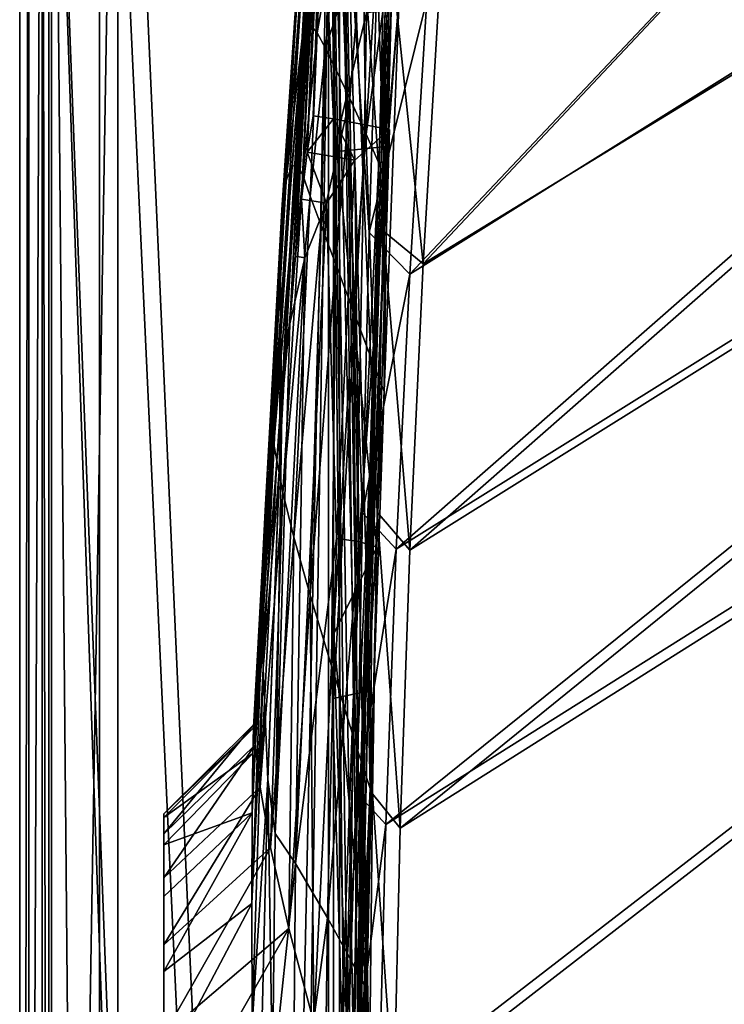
# Model space of a CAD drawing. Header units: metres. Extents: x -904 to 0, y -908 to 0.
# Tile 53 of 133: x -904 to -788, y -295 to -132. Entities that reach past the tile are written whole.
import ezdxf

# ---------------------------------------------------------------- set-up
doc = ezdxf.new("R2010")
doc.units = ezdxf.units.M

msp = doc.modelspace()

# ---------------------------------------------------------------- linework, layer by layer
at = {"layer": 'None0'}
for points in [[(-899.187134, -888.390259, 163.059692), (-899.187134, -888.390259, 168.059692), (-899.186829, -43.411888, 163.059692)], [(-899.187134, -888.390259, 168.059692), (-899.187134, -890.147583, 172.302338), (-899.186829, -43.411888, 163.059692)], [(-899.186829, -43.411888, 163.059692), (-899.187134, -890.147583, 172.302338), (-899.187134, -894.390259, 2063.059814)], [(-899.187134, -894.390259, 2063.059814), (-899.186829, -43.411888, 2063.059814), (-899.186829, -43.411888, 163.059692)], [(-899.187134, -894.390259, 2063.059814), (-871.344543, -849.975159, 2063.059814), (-899.186829, -43.411888, 2063.059814)], [(-899.186829, -43.411888, 163.059692), (-868.672241, -845.906982, 163.059692), (-899.187134, -888.390259, 163.059692)], [(-871.344543, -849.975159, 2063.059814), (-868.672241, -845.906982, 2063.059814), (-899.186829, -43.411888, 2063.059814)], [(-899.186829, -43.411888, 2063.059814), (-868.672241, -845.906982, 2063.059814), (-852.187439, -64.538887, 2063.059814)], [(-899.186829, -43.411888, 163.059692), (-852.187439, -64.538887, 163.059692), (-868.672241, -845.906982, 163.059692)], [(-868.672241, -845.906982, 2063.059814), (-864.603943, -843.234802, 2063.059814), (-852.187439, -64.538887, 2063.059814)], [(-852.187439, -64.538887, 163.059692), (-864.603943, -843.234802, 163.059692), (-868.672241, -845.906982, 163.059692)], [(-852.187439, -64.538887, 2063.059814), (-864.603943, -843.234802, 2063.059814), (-852.187439, -837.392517, 2063.059814)], [(-852.187439, -64.538887, 163.059692), (-852.187439, -837.392517, 163.059692), (-864.603943, -843.234802, 163.059692)], [(-852.187439, -64.538887, 224.256042), (-854.146423, -106.353127, 216.396912), (-852.187073, -148.874451, 208.647034)], [(-852.187012, -320.000031, 188.291229), (-852.187012, -406.370148, 183.651077), (-852.187439, -64.538887, 163.059692)], [(-852.187012, -406.370148, 183.651077), (-852.187012, -492.919098, 182.75032), (-852.187439, -64.538887, 163.059692)], [(-852.187439, -64.538887, 163.059692), (-852.187012, -492.919098, 182.75032), (-852.187439, -837.392517, 163.059692)], [(-852.187439, -64.538887, 224.256042), (-852.187073, -148.874451, 208.647034), (-852.187439, -64.538887, 163.059692)], [(-852.187073, -148.874451, 208.647034), (-852.187012, -234.050003, 196.644943), (-852.187439, -64.538887, 163.059692)], [(-852.187439, -64.538887, 163.059692), (-852.187012, -234.050003, 196.644943), (-852.187012, -320.000031, 188.291229)], [(-852.187439, -837.392517, 2063.059814), (-852.187439, -426.39035, 2043.010376), (-852.187439, -64.538887, 2063.059814)], [(-852.187439, -426.39035, 2043.010376), (-852.187439, -335.36087, 2038.928101), (-852.187439, -64.538887, 2063.059814)], [(-852.187439, -64.538887, 2063.059814), (-852.187439, -335.36087, 2038.928101), (-852.187439, -244.60878, 2030.703491)], [(-852.187439, -244.60878, 2030.703491), (-852.187439, -154.319702, 2018.352661), (-852.187439, -64.538887, 2063.059814)], [(-852.187439, -154.319702, 2018.352661), (-852.187439, -109.404991, 2010.636963), (-852.187439, -64.538887, 2063.059814)], [(-855.545593, -148.332077, 209.335098), (-854.146423, -106.353127, 216.396912), (-856.515625, -154.372223, 280.769806)], [(-854.146423, -106.353127, 216.396912), (-854.698242, -109.384781, 285.92218), (-856.515625, -154.372223, 280.769806)], [(-854.146423, -106.353127, 216.396912), (-855.545593, -148.332077, 209.335098), (-852.187073, -148.874451, 208.647034)], [(-856.515625, -154.372223, 280.769806), (-854.698242, -109.384781, 285.92218), (-857.483459, -162.117569, 352.039917)], [(-854.698242, -109.384781, 285.92218), (-855.248962, -113.269043, 355.365173), (-857.483459, -162.117569, 352.039917)], [(-857.144714, -133.620621, 1220.62793), (-856.426514, -111.765259, 1113.059692), (-853.835876, -110.332275, 1326.758667)], [(-856.008667, -133.365433, 1328.22937), (-857.144714, -133.620621, 1220.62793), (-853.835876, -110.332275, 1326.758667)], [(-854.882874, -134.63475, 1435.807739), (-856.008667, -133.365433, 1328.22937), (-853.835876, -110.332275, 1326.758667)], [(-853.835876, -110.332275, 1326.758667), (-851.111877, -112.802902, 1540.407349), (-854.882874, -134.63475, 1435.807739)], [(-852.187439, -109.404991, 2010.636963), (-852.187439, -154.319702, 2018.352661), (-846.743103, -131.360657, 2013.56604)], [(-856.426514, -111.765259, 1113.059692), (-860.019897, -159.045425, 1113.059814), (-857.346497, -114.241646, 989.075867)], [(-860.019897, -159.045425, 1113.059814), (-856.426514, -111.765259, 1113.059692), (-857.144714, -133.620621, 1220.62793)], [(-857.483459, -162.117569, 352.039917), (-855.248962, -113.269043, 355.365173), (-858.448486, -171.563599, 423.103943)], [(-855.248962, -113.269043, 355.365173), (-855.798279, -118.003647, 424.705109), (-858.448486, -171.563599, 423.103943)], [(-854.882874, -134.63475, 1435.807739), (-851.111877, -112.802902, 1540.407349), (-853.526306, -137.186096, 1543.323364)], [(-853.526306, -137.186096, 1543.323364), (-851.111877, -112.802902, 1540.407349), (-847.353516, -118.264091, 1753.816162)], [(-860.019897, -159.045425, 1113.059814), (-860.72876, -163.910965, 988.819336), (-857.346497, -114.241646, 989.075867)], [(-857.346497, -114.241646, 989.075867), (-860.72876, -163.910965, 988.819336), (-857.450256, -118.123604, 865.248657)], [(-857.450256, -118.123604, 865.248657), (-860.961792, -171.385178, 864.865967), (-857.192261, -123.16011, 741.583557)], [(-860.72876, -163.910965, 988.819336), (-860.961792, -171.385178, 864.865967), (-857.450256, -118.123604, 865.248657)], [(-858.448486, -171.563599, 423.103943), (-855.798279, -118.003647, 424.705109), (-859.410156, -182.705002, 493.922089)], [(-855.798279, -118.003647, 424.705109), (-856.345947, -123.58593, 493.922089), (-859.410156, -182.705002, 493.922089)], [(-847.353516, -118.264091, 1753.816162), (-849.492249, -145.492599, 1758.057739), (-853.526306, -137.186096, 1543.323364)], [(-847.353516, -118.264091, 1753.816162), (-846.848694, -151.269241, 1865.209106), (-849.492249, -145.492599, 1758.057739)], [(-845.05658, -122.07695, 1860.376709), (-846.848694, -151.269241, 1865.209106), (-847.353516, -118.264091, 1753.816162)], [(-857.192261, -123.16011, 741.583557), (-860.961792, -171.385178, 864.865967), (-860.95105, -181.401642, 741.280884)], [(-860.95105, -181.401642, 741.280884), (-857.057556, -131.575012, 618.059509), (-857.192261, -123.16011, 741.583557)], [(-856.804688, -125.654785, 556.047302), (-860.330933, -186.842377, 556.103882), (-856.345947, -123.58593, 493.922089)], [(-860.330933, -186.842377, 556.103882), (-859.410156, -182.705002, 493.922089), (-856.345947, -123.58593, 493.922089)], [(-843.817139, -158.146027, 1972.170166), (-846.848694, -151.269241, 1865.209106), (-845.05658, -122.07695, 1860.376709)], [(-842.501038, -126.62323, 1966.810425), (-843.817139, -158.146027, 1972.170166), (-845.05658, -122.07695, 1860.376709)], [(-857.057556, -131.575012, 618.059509), (-860.742249, -198.687668, 618.059631), (-856.804688, -125.654785, 556.047302)], [(-860.742249, -198.687668, 618.059631), (-860.330933, -186.842377, 556.103882), (-856.804688, -125.654785, 556.047302)], [(-841.333618, -128.692398, 2012.136963), (-843.817139, -158.146027, 1972.170166), (-842.501038, -126.62323, 1966.810425)], [(-843.839783, -193.927948, 2022.800781), (-841.333618, -128.692398, 2012.136963), (-843.296448, -153.40448, 2016.618042)], [(-841.333618, -128.692398, 2012.136963), (-843.839783, -193.927948, 2022.800781), (-843.817139, -158.146027, 1972.170166)], [(-843.296448, -153.40448, 2016.618042), (-841.333618, -128.692398, 2012.136963), (-842.659851, -130.998917, 2012.773193)], [(-860.742249, -198.687668, 618.059631), (-857.057556, -131.575012, 618.059509), (-860.95105, -181.401642, 741.280884)], [(-852.187439, -154.319702, 2018.352661), (-847.106873, -153.796722, 2017.36145), (-846.743103, -131.360657, 2013.56604)], [(-846.743103, -131.360657, 2013.56604), (-847.106873, -153.796722, 2017.36145), (-844.020935, -131.119492, 2013.037476)], [(-847.106873, -153.796722, 2017.36145), (-844.566589, -153.535233, 2016.865845), (-844.020935, -131.119492, 2013.037476)], [(-844.020935, -131.119492, 2013.037476), (-844.566589, -153.535233, 2016.865845), (-843.680664, -131.089355, 2012.971436)], [(-844.566589, -153.535233, 2016.865845), (-844.249023, -153.502533, 2016.803955), (-843.680664, -131.089355, 2012.971436)], [(-843.680664, -131.089355, 2012.971436), (-844.249023, -153.502533, 2016.803955), (-843.340393, -131.059204, 2012.905396)], [(-844.249023, -153.502533, 2016.803955), (-843.931519, -153.469849, 2016.741943), (-843.340393, -131.059204, 2012.905396)], [(-843.340393, -131.059204, 2012.905396), (-843.931519, -153.469849, 2016.741943), (-842.659851, -130.998917, 2012.773193)], [(-843.931519, -153.469849, 2016.741943), (-843.296448, -153.40448, 2016.618042), (-842.659851, -130.998917, 2012.773193)], [(-857.144714, -133.620621, 1220.62793), (-856.008667, -133.365433, 1328.22937), (-858.162964, -156.423538, 1329.586548)], [(-858.162964, -156.423538, 1329.586548), (-856.008667, -133.365433, 1328.22937), (-857.255005, -158.161514, 1437.841309)], [(-857.255005, -158.161514, 1437.841309), (-856.008667, -133.365433, 1328.22937), (-854.882874, -134.63475, 1435.807739)], [(-859.084595, -156.718246, 1221.301025), (-860.019897, -159.045425, 1113.059814), (-857.144714, -133.620621, 1220.62793)], [(-859.084595, -156.718246, 1221.301025), (-857.144714, -133.620621, 1220.62793), (-858.162964, -156.423538, 1329.586548)], [(-856.039429, -161.608856, 1546.012451), (-857.255005, -158.161514, 1437.841309), (-854.882874, -134.63475, 1435.807739)], [(-856.039429, -161.608856, 1546.012451), (-854.882874, -134.63475, 1435.807739), (-853.526306, -137.186096, 1543.323364)], [(-856.039429, -161.608856, 1546.012451), (-853.526306, -137.186096, 1543.323364), (-854.230835, -166.476471, 1654.066406)], [(-853.526306, -137.186096, 1543.323364), (-849.492249, -145.492599, 1758.057739), (-854.230835, -166.476471, 1654.066406)], [(-854.230835, -166.476471, 1654.066406), (-849.492249, -145.492599, 1758.057739), (-851.846924, -172.775284, 1761.958862)], [(-849.492249, -145.492599, 1758.057739), (-848.915283, -180.523041, 1869.644287), (-851.846924, -172.775284, 1761.958862)], [(-846.848694, -151.269241, 1865.209106), (-848.915283, -180.523041, 1869.644287), (-849.492249, -145.492599, 1758.057739)], [(-856.515625, -154.372223, 280.769806), (-852.187073, -148.874451, 208.647034), (-855.545593, -148.332077, 209.335098)], [(-848.648621, -155.704865, 280.146576), (-852.187073, -148.874451, 208.647034), (-856.515625, -154.372223, 280.769806)], [(-848.648621, -155.704865, 280.146576), (-842.956299, -150.6091, 210.013748), (-852.187073, -148.874451, 208.647034)], [(-852.187073, -148.874451, 208.647034), (-845.020508, -219.630936, 199.689178), (-852.187012, -234.050003, 196.644943)], [(-852.187073, -148.874451, 208.647034), (-842.956299, -150.6091, 210.013748), (-845.020508, -219.630936, 199.689178)], [(-845.466309, -189.737625, 1977.07605), (-848.915283, -180.523041, 1869.644287), (-846.848694, -151.269241, 1865.209106)], [(-842.956299, -150.6091, 210.013748), (-848.648621, -155.704865, 280.146576), (-847.978638, -218.690521, 237.89888)], [(-845.020508, -219.630936, 199.689178), (-842.956299, -150.6091, 210.013748), (-847.978638, -218.690521, 237.89888)], [(-843.817139, -158.146027, 1972.170166), (-845.466309, -189.737625, 1977.07605), (-846.848694, -151.269241, 1865.209106)], [(-853.352173, -162.802628, 351.631989), (-856.515625, -154.372223, 280.769806), (-857.483459, -162.117569, 352.039917)], [(-853.352173, -162.802628, 351.631989), (-848.648621, -155.704865, 280.146576), (-856.515625, -154.372223, 280.769806)], [(-852.187439, -154.319702, 2018.352661), (-852.187439, -244.60878, 2030.703491), (-847.106873, -153.796722, 2017.36145)], [(-852.187439, -244.60878, 2030.703491), (-848.913025, -243.916534, 2030.043457), (-847.106873, -153.796722, 2017.36145)], [(-847.106873, -153.796722, 2017.36145), (-848.913025, -243.916534, 2030.043457), (-844.566589, -153.535233, 2016.865845)], [(-848.913025, -243.916534, 2030.043457), (-847.275818, -243.570419, 2029.713379), (-844.566589, -153.535233, 2016.865845)], [(-844.566589, -153.535233, 2016.865845), (-847.275818, -243.570419, 2029.713379), (-844.249023, -153.502533, 2016.803955)], [(-847.275818, -243.570419, 2029.713379), (-847.071167, -243.527145, 2029.672119), (-844.249023, -153.502533, 2016.803955)], [(-844.249023, -153.502533, 2016.803955), (-847.071167, -243.527145, 2029.672119), (-843.931519, -153.469849, 2016.741943)], [(-847.071167, -243.527145, 2029.672119), (-846.866516, -243.483887, 2029.630859), (-843.931519, -153.469849, 2016.741943)], [(-843.931519, -153.469849, 2016.741943), (-846.866516, -243.483887, 2029.630859), (-843.296448, -153.40448, 2016.618042)], [(-846.866516, -243.483887, 2029.630859), (-846.457214, -243.397354, 2029.54834), (-843.296448, -153.40448, 2016.618042)], [(-846.457214, -243.397354, 2029.54834), (-843.839783, -193.927948, 2022.800781), (-843.296448, -153.40448, 2016.618042)], [(-848.648621, -155.704865, 280.146576), (-853.352173, -162.802628, 351.631989), (-851.701233, -218.192673, 292.218689)], [(-847.978638, -218.690521, 237.89888), (-848.648621, -155.704865, 280.146576), (-851.701233, -218.192673, 292.218689)], [(-860.019897, -159.045425, 1113.059814), (-859.084595, -156.718246, 1221.301025), (-862.527039, -202.970108, 1222.443115)], [(-862.527039, -202.970108, 1222.443115), (-859.084595, -156.718246, 1221.301025), (-862.017334, -202.624374, 1331.8927)], [(-859.084595, -156.718246, 1221.301025), (-858.162964, -156.423538, 1329.586548), (-862.017334, -202.624374, 1331.8927)], [(-862.017334, -202.624374, 1331.8927), (-858.162964, -156.423538, 1329.586548), (-861.528137, -205.327621, 1441.296265)], [(-858.162964, -156.423538, 1329.586548), (-857.255005, -158.161514, 1437.841309), (-861.528137, -205.327621, 1441.296265)], [(-860.019897, -159.045425, 1113.059814), (-863.057373, -206.364563, 1113.059937), (-860.72876, -163.910965, 988.819336)], [(-863.057373, -206.364563, 1113.059937), (-860.019897, -159.045425, 1113.059814), (-862.527039, -202.970108, 1222.443115)], [(-861.528137, -205.327621, 1441.296265), (-857.255005, -158.161514, 1437.841309), (-860.577454, -210.59494, 1550.574463)], [(-857.255005, -158.161514, 1437.841309), (-856.039429, -161.608856, 1546.012451), (-860.577454, -210.59494, 1550.574463)], [(-843.839783, -193.927948, 2022.800781), (-845.466309, -189.737625, 1977.07605), (-843.817139, -158.146027, 1972.170166)], [(-860.577454, -210.59494, 1550.574463), (-856.039429, -161.608856, 1546.012451), (-858.737305, -217.992691, 1659.676758)], [(-856.039429, -161.608856, 1546.012451), (-854.230835, -166.476471, 1654.066406), (-858.737305, -217.992691, 1659.676758)], [(-856.938232, -171.806396, 422.922394), (-857.483459, -162.117569, 352.039917), (-858.448486, -171.563599, 423.103943)], [(-856.938232, -171.806396, 422.922394), (-853.352173, -162.802628, 351.631989), (-857.483459, -162.117569, 352.039917)], [(-863.057373, -206.364563, 1113.059937), (-863.479919, -213.619247, 988.579285), (-860.72876, -163.910965, 988.819336)], [(-860.72876, -163.910965, 988.819336), (-863.479919, -213.619247, 988.579285), (-860.961792, -171.385178, 864.865967)], [(-851.701233, -218.192673, 292.218689), (-853.352173, -162.802628, 351.631989), (-858.447388, -271.876129, 400.157715)], [(-858.447388, -271.876129, 400.157715), (-853.352173, -162.802628, 351.631989), (-856.938232, -171.806396, 422.922394)], [(-858.737305, -217.992691, 1659.676758), (-854.230835, -166.476471, 1654.066406), (-856.034241, -227.537216, 1768.536743)], [(-854.230835, -166.476471, 1654.066406), (-851.846924, -172.775284, 1761.958862), (-856.034241, -227.537216, 1768.536743)], [(-860.961792, -171.385178, 864.865967), (-863.705688, -224.688232, 864.497925), (-860.95105, -181.401642, 741.280884)], [(-863.479919, -213.619247, 988.579285), (-863.705688, -224.688232, 864.497925), (-860.961792, -171.385178, 864.865967)], [(-858.447388, -271.876129, 400.157715), (-856.938232, -171.806396, 422.922394), (-861.816345, -266.943756, 509.032623)], [(-856.938232, -171.806396, 422.922394), (-859.410156, -182.705002, 493.922089), (-861.816345, -266.943756, 509.032623)], [(-859.410156, -182.705002, 493.922089), (-856.938232, -171.806396, 422.922394), (-858.448486, -171.563599, 423.103943)], [(-856.034241, -227.537216, 1768.536743), (-851.846924, -172.775284, 1761.958862), (-852.509521, -239.255142, 1877.086304)], [(-851.846924, -172.775284, 1761.958862), (-848.915283, -180.523041, 1869.644287), (-852.509521, -239.255142, 1877.086304)], [(-852.509521, -239.255142, 1877.086304), (-848.915283, -180.523041, 1869.644287), (-848.208801, -253.17334, 1985.255249)], [(-848.915283, -180.523041, 1869.644287), (-845.466309, -189.737625, 1977.07605), (-848.208801, -253.17334, 1985.255249)], [(-860.95105, -181.401642, 741.280884), (-863.705688, -224.688232, 864.497925), (-863.7901, -239.688644, 740.983704)], [(-861.095825, -206.458206, 618.059631), (-860.95105, -181.401642, 741.280884), (-863.7901, -239.688644, 740.983704)], [(-861.095825, -206.458206, 618.059631), (-860.742249, -198.687668, 618.059631), (-860.95105, -181.401642, 741.280884)], [(-861.816345, -266.943756, 509.032623), (-859.410156, -182.705002, 493.922089), (-860.676086, -193.926697, 556.110413)], [(-860.330933, -186.842377, 556.103882), (-860.676086, -193.926697, 556.110413), (-859.410156, -182.705002, 493.922089)], [(-860.742249, -198.687668, 618.059631), (-861.095825, -206.458206, 618.059631), (-860.330933, -186.842377, 556.103882)], [(-861.095825, -206.458206, 618.059631), (-860.676086, -193.926697, 556.110413), (-860.330933, -186.842377, 556.103882)], [(-848.208801, -253.17334, 1985.255249), (-845.466309, -189.737625, 1977.07605), (-846.140808, -259.499847, 2031.267212)], [(-845.466309, -189.737625, 1977.07605), (-843.839783, -193.927948, 2022.800781), (-846.140808, -259.499847, 2031.267212)], [(-861.095825, -206.458206, 618.059631), (-863.058655, -258.014404, 618.059753), (-860.676086, -193.926697, 556.110413)], [(-863.058655, -258.014404, 618.059753), (-861.816345, -266.943756, 509.032623), (-860.676086, -193.926697, 556.110413)], [(-846.140808, -259.499847, 2031.267212), (-843.839783, -193.927948, 2022.800781), (-846.457214, -243.397354, 2029.54834)], [(-865.358643, -248.910019, 1327.705444), (-865.418457, -249.464615, 1216.27063), (-862.527039, -202.970108, 1222.443115)], [(-862.527039, -202.970108, 1222.443115), (-865.418457, -249.464615, 1216.27063), (-863.057373, -206.364563, 1113.059937)], [(-865.103455, -252.256973, 1438.708862), (-865.358643, -248.910019, 1327.705444), (-862.017334, -202.624374, 1331.8927)], [(-862.017334, -202.624374, 1331.8927), (-865.358643, -248.910019, 1327.705444), (-862.527039, -202.970108, 1222.443115)], [(-861.528137, -205.327621, 1441.296265), (-865.103455, -252.256973, 1438.708862), (-862.017334, -202.624374, 1331.8927)], [(-863.057373, -206.364563, 1113.059937), (-865.53363, -253.716415, 1113.059937), (-863.479919, -213.619247, 988.579285)], [(-865.418457, -249.464615, 1216.27063), (-865.53363, -253.716415, 1113.059937), (-863.057373, -206.364563, 1113.059937)], [(-864.293274, -259.28833, 1551.265625), (-865.103455, -252.256973, 1438.708862), (-861.528137, -205.327621, 1441.296265)], [(-860.577454, -210.59494, 1550.574463), (-864.293274, -259.28833, 1551.265625), (-861.528137, -205.327621, 1441.296265)], [(-863.058655, -258.014404, 618.059753), (-861.095825, -206.458206, 618.059631), (-863.7901, -239.688644, 740.983704)], [(-862.619629, -269.247314, 1660.254028), (-864.293274, -259.28833, 1551.265625), (-860.577454, -210.59494, 1550.574463)], [(-858.737305, -217.992691, 1659.676758), (-862.619629, -269.247314, 1660.254028), (-860.577454, -210.59494, 1550.574463)], [(-865.53363, -253.716415, 1113.059937), (-865.62384, -263.543518, 988.386841), (-863.479919, -213.619247, 988.579285)], [(-863.479919, -213.619247, 988.579285), (-865.62384, -263.543518, 988.386841), (-863.705688, -224.688232, 864.497925)], [(-859.574829, -282.633667, 1774.151123), (-862.619629, -269.247314, 1660.254028), (-858.737305, -217.992691, 1659.676758)], [(-856.034241, -227.537216, 1768.536743), (-859.574829, -282.633667, 1774.151123), (-858.737305, -217.992691, 1659.676758)], [(-853.197266, -280.846558, 291.624573), (-851.701233, -218.192673, 292.218689), (-858.447388, -271.876129, 400.157715)], [(-847.978638, -218.690521, 237.89888), (-851.701233, -218.192673, 292.218689), (-853.197266, -280.846558, 291.624573)], [(-849.869751, -286.838623, 237.546173), (-847.978638, -218.690521, 237.89888), (-853.197266, -280.846558, 291.624573)], [(-845.020508, -219.630936, 199.689178), (-847.978638, -218.690521, 237.89888), (-849.869751, -286.838623, 237.546173)], [(-845.020508, -219.630936, 199.689178), (-846.659912, -292.742889, 191.516968), (-852.187012, -234.050003, 196.644943)], [(-846.659912, -292.742889, 191.516968), (-845.020508, -219.630936, 199.689178), (-849.869751, -286.838623, 237.546173)], [(-863.705688, -224.688232, 864.497925), (-865.670837, -278.490204, 864.223755), (-863.7901, -239.688644, 740.983704)], [(-865.62384, -263.543518, 988.386841), (-865.670837, -278.490204, 864.223755), (-863.705688, -224.688232, 864.497925)], [(-855.448608, -298.180573, 1882.278931), (-859.574829, -282.633667, 1774.151123), (-856.034241, -227.537216, 1768.536743)], [(-852.509521, -239.255142, 1877.086304), (-855.448608, -298.180573, 1882.278931), (-856.034241, -227.537216, 1768.536743)], [(-847.718567, -366.892426, 186.097137), (-852.187012, -320.000031, 188.291229), (-852.187012, -234.050003, 196.644943)], [(-852.187012, -234.050003, 196.644943), (-846.659912, -292.742889, 191.516968), (-847.718567, -366.892426, 186.097137)], [(-863.7901, -239.688644, 740.983704), (-865.670837, -278.490204, 864.223755), (-865.62677, -298.484253, 740.771606)], [(-863.058655, -258.014404, 618.059753), (-863.7901, -239.688644, 740.983704), (-865.62677, -298.484253, 740.771606)], [(-850.257446, -316.857849, 1991.17041), (-855.448608, -298.180573, 1882.278931), (-852.509521, -239.255142, 1877.086304)], [(-848.208801, -253.17334, 1985.255249), (-850.257446, -316.857849, 1991.17041), (-852.509521, -239.255142, 1877.086304)], [(-852.187439, -244.60878, 2030.703491), (-852.187439, -335.36087, 2038.928101), (-848.913025, -243.916534, 2030.043457)], [(-852.187439, -335.36087, 2038.928101), (-850.029968, -334.550323, 2038.460083), (-848.913025, -243.916534, 2030.043457)], [(-848.913025, -243.916534, 2030.043457), (-850.029968, -334.550323, 2038.460083), (-847.275818, -243.570419, 2029.713379)], [(-850.029968, -334.550323, 2038.460083), (-848.951233, -334.14505, 2038.226074), (-847.275818, -243.570419, 2029.713379)], [(-847.275818, -243.570419, 2029.713379), (-848.951233, -334.14505, 2038.226074), (-847.071167, -243.527145, 2029.672119)], [(-848.951233, -334.14505, 2038.226074), (-848.816406, -334.094391, 2038.196899), (-847.071167, -243.527145, 2029.672119)], [(-847.071167, -243.527145, 2029.672119), (-848.816406, -334.094391, 2038.196899), (-846.866516, -243.483887, 2029.630859)], [(-848.816406, -334.094391, 2038.196899), (-848.68158, -334.043732, 2038.167603), (-846.866516, -243.483887, 2029.630859)], [(-846.866516, -243.483887, 2029.630859), (-848.68158, -334.043732, 2038.167603), (-846.457214, -243.397354, 2029.54834)], [(-848.68158, -334.043732, 2038.167603), (-848.411865, -333.942413, 2038.109131), (-846.457214, -243.397354, 2029.54834)], [(-848.411865, -333.942413, 2038.109131), (-846.140808, -259.499847, 2031.267212), (-846.457214, -243.397354, 2029.54834)], [(-865.418457, -249.464615, 1216.27063), (-865.358643, -248.910019, 1327.705444), (-880.187012, -263.677216, 1323.098755)], [(-880.187012, -263.677216, 1323.098755), (-865.358643, -248.910019, 1327.705444), (-880.187012, -267.007355, 1431.643433)], [(-865.358643, -248.910019, 1327.705444), (-865.103455, -252.256973, 1438.708862), (-880.187012, -267.007355, 1431.643433)], [(-865.53363, -253.716415, 1113.059937), (-865.418457, -249.464615, 1216.27063), (-880.187012, -264.281189, 1214.361938)], [(-880.187012, -264.281189, 1214.361938), (-865.418457, -249.464615, 1216.27063), (-880.187012, -263.677216, 1323.098755)], [(-880.187012, -267.007355, 1431.643433), (-865.103455, -252.256973, 1438.708862), (-880.187012, -274.245697, 1539.783691)], [(-865.103455, -252.256973, 1438.708862), (-864.293274, -259.28833, 1551.265625), (-880.187012, -274.245697, 1539.783691)], [(-865.62384, -263.543518, 988.386841), (-865.53363, -253.716415, 1113.059937), (-880.187012, -268.829651, 1105.647095)], [(-880.187012, -268.829651, 1105.647095), (-865.53363, -253.716415, 1113.059937), (-880.187012, -264.281189, 1214.361938)], [(-848.862305, -321.643799, 2017.235718), (-850.257446, -316.857849, 1991.17041), (-848.208801, -253.17334, 1985.255249)], [(-846.140808, -259.499847, 2031.267212), (-848.862305, -321.643799, 2017.235718), (-848.208801, -253.17334, 1985.255249)], [(-864.57843, -322.596313, 618.059875), (-863.058655, -258.014404, 618.059753), (-865.62677, -298.484253, 740.771606)], [(-863.058655, -258.014404, 618.059753), (-864.57843, -322.596313, 618.059875), (-862.28363, -307.666504, 508.433075)], [(-861.816345, -266.943756, 509.032623), (-863.058655, -258.014404, 618.059753), (-862.28363, -307.666504, 508.433075)], [(-880.187012, -274.245697, 1539.783691), (-864.293274, -259.28833, 1551.265625), (-880.187012, -285.351318, 1647.310669)], [(-864.293274, -259.28833, 1551.265625), (-862.619629, -269.247314, 1660.254028), (-880.187012, -285.351318, 1647.310669)], [(-848.776245, -321.921173, 2018.775513), (-848.862305, -321.643799, 2017.235718), (-846.140808, -259.499847, 2031.267212)], [(-847.736084, -325.345734, 2037.437988), (-848.776245, -321.921173, 2018.775513), (-846.140808, -259.499847, 2031.267212)], [(-847.736084, -325.345734, 2037.437988), (-846.140808, -259.499847, 2031.267212), (-848.411865, -333.942413, 2038.109131)], [(-865.670837, -278.490204, 864.223755), (-865.62384, -263.543518, 988.386841), (-880.187012, -289.724365, 889.140259)], [(-865.62384, -263.543518, 988.386841), (-880.187012, -277.317596, 997.16864), (-880.187012, -289.724365, 889.140259)], [(-880.187012, -277.317596, 997.16864), (-865.62384, -263.543518, 988.386841), (-880.187012, -268.829651, 1105.647095)], [(-880.187012, -264.281189, 1214.361938), (-880.187012, -263.677216, 1323.098755), (-880.187012, -658.91333, 1223.980225)], [(-880.187012, -658.91333, 1223.980225), (-880.187012, -263.677216, 1323.098755), (-880.187012, -646.2052, 1335.423584)], [(-880.187012, -263.677216, 1323.098755), (-880.187012, -267.007355, 1431.643433), (-880.187012, -646.2052, 1335.423584)], [(-880.187012, -268.829651, 1105.647095), (-880.187012, -264.281189, 1214.361938), (-880.187012, -667.393494, 1113.059937)], [(-880.187012, -667.393494, 1113.059937), (-880.187012, -264.281189, 1214.361938), (-880.187012, -658.91333, 1223.980225)], [(-880.187012, -646.2052, 1335.423584), (-880.187012, -267.007355, 1431.643433), (-880.187012, -629.342896, 1446.297119)], [(-880.187012, -267.007355, 1431.643433), (-880.187012, -274.245697, 1539.783691), (-880.187012, -629.342896, 1446.297119)], [(-861.816345, -266.943756, 509.032623), (-862.28363, -307.666504, 508.433075), (-858.447388, -271.876129, 400.157715)], [(-880.187012, -277.317596, 997.16864), (-880.187012, -268.829651, 1105.647095), (-880.187012, -671.67627, 1005.619873)], [(-880.187012, -671.67627, 1005.619873), (-880.187012, -268.829651, 1105.647095), (-880.187012, -667.393494, 1113.059937)], [(-880.187012, -285.351318, 1647.310669), (-862.619629, -269.247314, 1660.254028), (-880.187012, -300.268585, 1754.02002)], [(-862.619629, -269.247314, 1660.254028), (-859.574829, -282.633667, 1774.151123), (-880.187012, -300.268585, 1754.02002)], [(-862.28363, -307.666504, 508.433075), (-858.91864, -323.556396, 399.361389), (-858.447388, -271.876129, 400.157715)], [(-858.447388, -271.876129, 400.157715), (-858.91864, -323.556396, 399.361389), (-853.197266, -280.846558, 291.624573)], [(-880.187012, -629.342896, 1446.297119), (-880.187012, -274.245697, 1539.783691), (-880.187012, -285.351318, 1647.310669)], [(-880.187012, -289.724365, 889.140259), (-880.187012, -277.317596, 997.16864), (-880.187012, -672.108826, 898.291931)], [(-880.187012, -672.108826, 898.291931), (-880.187012, -277.317596, 997.16864), (-880.187012, -671.67627, 1005.619873)], [(-865.62677, -298.484253, 740.771606), (-865.670837, -278.490204, 864.223755), (-880.187012, -306.013977, 781.773193)], [(-865.670837, -278.490204, 864.223755), (-880.187012, -289.724365, 889.140259), (-880.187012, -306.013977, 781.773193)], [(-858.91864, -323.556396, 399.361389), (-853.998962, -343.513672, 291.025452), (-853.197266, -280.846558, 291.624573)], [(-853.197266, -280.846558, 291.624573), (-853.998962, -343.513672, 291.025452), (-849.869751, -286.838623, 237.546173)], [(-880.187012, -300.268585, 1754.02002), (-859.574829, -282.633667, 1774.151123), (-880.187012, -318.927826, 1859.713135)], [(-859.574829, -282.633667, 1774.151123), (-855.448608, -298.180573, 1882.278931), (-880.187012, -318.927826, 1859.713135)], [(-880.187012, -285.351318, 1647.310669), (-880.187012, -300.268585, 1754.02002), (-880.187012, -629.342896, 1446.297119)], [(-849.869751, -286.838623, 237.546173), (-853.998962, -343.513672, 291.025452), (-847.718567, -366.892426, 186.097137)], [(-846.659912, -292.742889, 191.516968), (-849.869751, -286.838623, 237.546173), (-847.718567, -366.892426, 186.097137)], [(-880.187012, -306.013977, 781.773193), (-880.187012, -289.724365, 889.140259), (-880.187012, -668.715027, 791.281311)], [(-880.187012, -668.715027, 791.281311), (-880.187012, -289.724365, 889.140259), (-880.187012, -672.108826, 898.291931)]]:
    msp.add_3dface(points, dxfattribs=at)
at = {"layer": 'None012346'}
for points in [[(-904.0047, 0), (-904.0047, -904.007874), (-902.477478, -1.527202, 175)], [(-900.269531, -3.735142), (-904.0047, -904.007874), (-904.0047, 0)], [(-904.0047, -904.007874), (-902.477478, -902.480652, 175), (-902.477478, -1.527202, 175)], [(-902.477478, -1.527202, 175), (-902.477478, -902.480652, 175), (-887.808289, -21.156561, 175)], [(-900.269531, -3.735142), (-900.269531, -900.272766), (-904.0047, -904.007874)], [(-900.269531, -900.272766), (-900.269531, -3.735142), (-898.768494, -898.771729, 172)], [(-900.269531, -3.735142), (-898.768494, -5.236164, 172), (-898.768494, -898.771729, 172)], [(-890.808289, -21.156561, 172), (-890.808289, -882.851196, 172), (-898.768494, -5.236164, 172)], [(-898.768494, -5.236164, 172), (-890.808289, -882.851196, 172), (-898.768494, -898.771729, 172)], [(-887.808289, -21.156561, 175), (-902.477478, -902.480652, 175), (-887.808289, -882.851196, 175)], [(-852.997375, -65.933052, 160.059708), (-852.997375, -838.075195, 160.059708), (-890.808289, -21.156561, 160.059708)], [(-890.808289, -21.156561, 160.059708), (-852.997375, -838.075195, 160.059708), (-890.808289, -882.851196, 160.059708)], [(-890.808289, -21.156561, 172), (-890.808289, -21.156561, 160.059708), (-890.808289, -882.851196, 172)], [(-890.808289, -21.156561, 160.059708), (-890.808289, -882.851196, 160.059708), (-890.808289, -882.851196, 172)], [(-887.808289, -882.851196, 175), (-887.808289, -882.851196, 163.059708), (-887.808289, -21.156561, 175)], [(-887.808289, -882.851196, 163.059708), (-887.808289, -21.156561, 163.059708), (-887.808289, -21.156561, 175)], [(-887.808289, -882.851196, 163.059708), (-851.22168, -839.286743, 163.059708), (-887.808289, -21.156561, 163.059708)], [(-851.22168, -839.286743, 163.059708), (-851.196777, -65.135635, 163.059708), (-887.808289, -21.156561, 163.059708)], [(-836.753357, -129.263702, 122.096375), (-733.906982, -62.472473, 123.845367), (-839.567505, -174.543259, 120.91069)], [(-733.906982, -62.472473, 123.845367), (-666.961548, -66.560753, 123.738312), (-839.567505, -174.543259, 120.91069)], [(-834.682922, -127.08474, 125.154465), (-837.372864, -172.817093, 123.956917), (-735.781311, -64.685555, 126.788445)], [(-735.781311, -64.685555, 126.788445), (-837.372864, -172.817093, 123.956917), (-667.053589, -68.612343, 126.685616)], [(-849.156006, -352.978607, 138.106812), (-848.941895, -445.726074, 136.931274), (-852.997375, -65.933052, 160.059708)], [(-848.941895, -445.726074, 136.931274), (-848.4375, -492.117371, 136.350708), (-852.997375, -65.933052, 160.059708)], [(-852.997375, -65.933052, 160.059708), (-848.4375, -492.117371, 136.350708), (-852.997375, -838.075195, 160.059708)], [(-844.875366, -121.315903, 141.078033), (-846.28241, -167.626755, 140.485199), (-852.997375, -65.933052, 160.059708)], [(-852.997375, -65.933052, 160.059708), (-846.28241, -167.626755, 140.485199), (-847.416199, -213.948914, 139.890671)], [(-847.416199, -213.948914, 139.890671), (-848.273926, -260.281189, 139.295227), (-852.997375, -65.933052, 160.059708)], [(-848.273926, -260.281189, 139.295227), (-848.85376, -306.624023, 138.700104), (-852.997375, -65.933052, 160.059708)], [(-852.997375, -65.933052, 160.059708), (-848.85376, -306.624023, 138.700104), (-849.156006, -352.978607, 138.106812)], [(-851.22168, -839.286743, 163.059708), (-846.315125, -446.429382, 139.342911), (-851.196777, -65.135635, 163.059708)], [(-851.196777, -65.135635, 163.059708), (-844.011963, -167.349915, 143.090485), (-842.804382, -120.861183, 143.851135)], [(-846.315125, -446.429382, 139.342911), (-846.512939, -353.388275, 140.423981), (-851.196777, -65.135635, 163.059708)], [(-851.196777, -65.135635, 163.059708), (-846.512939, -353.388275, 140.423981), (-846.251526, -306.869843, 141.027008)], [(-844.011963, -167.349915, 143.090485), (-851.196777, -65.135635, 163.059708), (-844.996399, -213.84877, 142.362213)], [(-851.196777, -65.135635, 163.059708), (-845.746155, -260.355927, 141.67305), (-844.996399, -213.84877, 142.362213)], [(-846.251526, -306.869843, 141.027008), (-845.746155, -260.355927, 141.67305), (-851.196777, -65.135635, 163.059708)], [(-839.567505, -174.543259, 120.91069), (-666.961548, -66.560753, 123.738312), (-841.835022, -219.950729, 119.721657)], [(-666.961548, -66.560753, 123.738312), (-599.944275, -69.05455, 123.673012), (-841.835022, -219.950729, 119.721657)], [(-532.85614, -69.952972, 123.649483), (-845.314697, -356.196716, 116.153923), (-844.710205, -310.88327, 117.3405)], [(-845.314697, -356.196716, 116.153923), (-532.85614, -69.952972, 123.649483), (-452.00235, -701.143799, 107.12117)], [(-843.550476, -265.429565, 118.530746), (-532.85614, -69.952972, 123.649483), (-844.710205, -310.88327, 117.3405)], [(-841.835022, -219.950729, 119.721657), (-599.944275, -69.05455, 123.673012), (-843.550476, -265.429565, 118.530746)], [(-599.944275, -69.05455, 123.673012), (-532.85614, -69.952972, 123.649483), (-843.550476, -265.429565, 118.530746)], [(-837.372864, -172.817093, 123.956917), (-839.58783, -220.120651, 122.718231), (-667.053589, -68.612343, 126.685616)], [(-667.053589, -68.612343, 126.685616), (-839.58783, -220.120651, 122.718231), (-600.732117, -70.937904, 126.624718)], [(-839.58783, -220.120651, 122.718231), (-841.193481, -266.056061, 121.515373), (-600.732117, -70.937904, 126.624718)], [(-600.732117, -70.937904, 126.624718), (-841.193481, -266.056061, 121.515373), (-533.266968, -71.798462, 126.602188)], [(-533.266968, -71.798462, 126.602188), (-842.252441, -311.199249, 120.333252), (-842.800293, -356.543121, 119.145882)], [(-533.266968, -71.798462, 126.602188), (-842.800293, -356.543121, 119.145882), (-452.00235, -703.006531, 110.073418)], [(-841.193481, -266.056061, 121.515373), (-842.252441, -311.199249, 120.333252), (-533.266968, -71.798462, 126.602188)], [(-846.28241, -167.626755, 140.485199), (-844.875366, -121.315903, 141.078033), (-836.753357, -129.263702, 122.096375)], [(-844.011963, -167.349915, 143.090485), (-837.372864, -172.817093, 123.956917), (-842.804382, -120.861183, 143.851135)], [(-837.372864, -172.817093, 123.956917), (-834.682922, -127.08474, 125.154465), (-842.804382, -120.861183, 143.851135)], [(-839.567505, -174.543259, 120.91069), (-846.28241, -167.626755, 140.485199), (-836.753357, -129.263702, 122.096375)], [(-844.996399, -213.84877, 142.362213), (-839.58783, -220.120651, 122.718231), (-844.011963, -167.349915, 143.090485)], [(-839.58783, -220.120651, 122.718231), (-837.372864, -172.817093, 123.956917), (-844.011963, -167.349915, 143.090485)], [(-847.416199, -213.948914, 139.890671), (-846.28241, -167.626755, 140.485199), (-839.567505, -174.543259, 120.91069)], [(-841.835022, -219.950729, 119.721657), (-847.416199, -213.948914, 139.890671), (-839.567505, -174.543259, 120.91069)], [(-848.273926, -260.281189, 139.295227), (-847.416199, -213.948914, 139.890671), (-841.835022, -219.950729, 119.721657)], [(-845.746155, -260.355927, 141.67305), (-841.193481, -266.056061, 121.515373), (-844.996399, -213.84877, 142.362213)], [(-841.193481, -266.056061, 121.515373), (-839.58783, -220.120651, 122.718231), (-844.996399, -213.84877, 142.362213)], [(-843.550476, -265.429565, 118.530746), (-848.273926, -260.281189, 139.295227), (-841.835022, -219.950729, 119.721657)], [(-848.85376, -306.624023, 138.700104), (-848.273926, -260.281189, 139.295227), (-843.550476, -265.429565, 118.530746)], [(-846.251526, -306.869843, 141.027008), (-842.252441, -311.199249, 120.333252), (-845.746155, -260.355927, 141.67305)], [(-842.252441, -311.199249, 120.333252), (-841.193481, -266.056061, 121.515373), (-845.746155, -260.355927, 141.67305)], [(-844.710205, -310.88327, 117.3405), (-848.85376, -306.624023, 138.700104), (-843.550476, -265.429565, 118.530746)]]:
    msp.add_3dface(points, dxfattribs=at)

doc.saveas('drawing.dxf')
